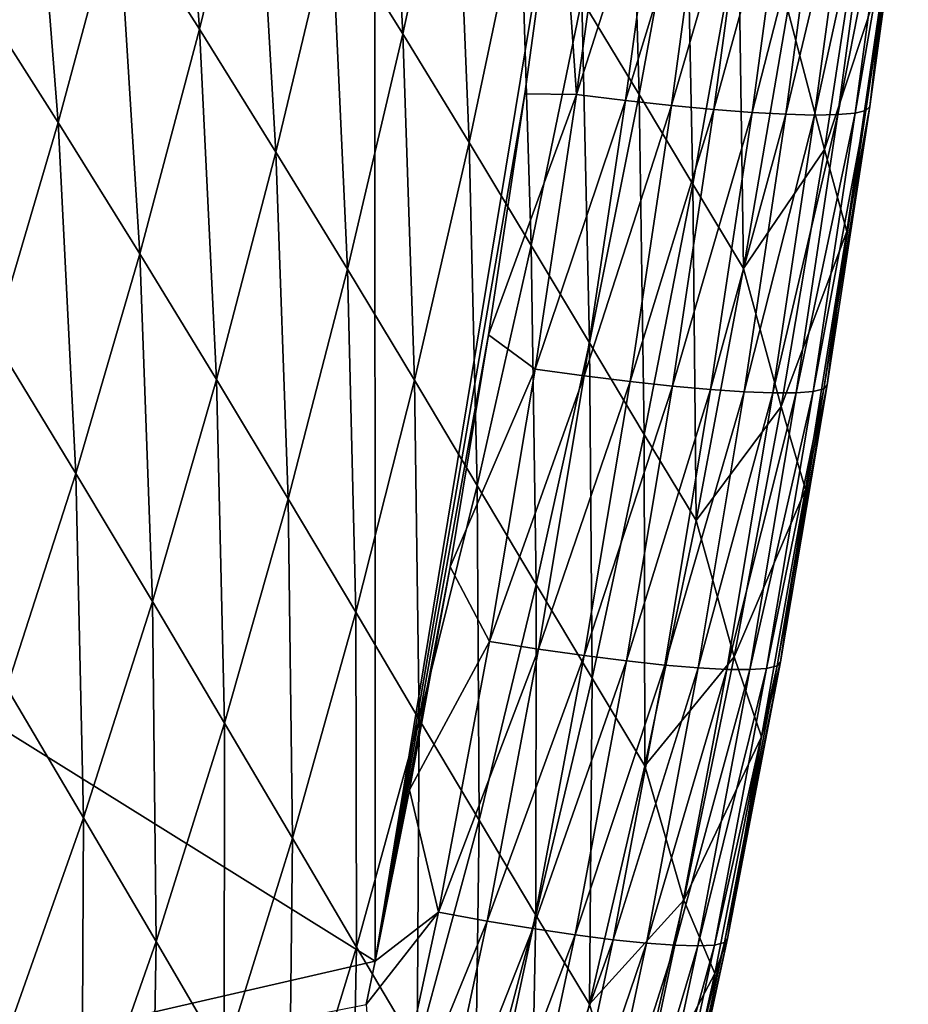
# Model space of a CAD drawing. Header units: metres. Extents: x -104 to 104, y -68 to 90.
# Tile 110 of 256: x 17.43 to 19.96, y -57.97 to -55.17. Entities that reach past the tile are written whole.
import ezdxf

# ---------------------------------------------------------------- set-up
doc = ezdxf.new("R2010")
doc.units = ezdxf.units.M
doc.layers.add('solid_FIT-BATH-153_SW0002', color=7, linetype='CONTINUOUS')

msp = doc.modelspace()

# ---------------------------------------------------------------- linework, layer by layer
at = {"layer": 'solid_FIT-BATH-153_SW0002'}
for points in [[(18.440989, -54.52726, 13.283791), (14.752053, -52.334599, 13.505877), (14.752053, -55.548847, 13.234756)], [(17.709763, -54.833408, 3.265824), (17.868778, -54.189884, 3.325898), (17.942204, -55.198944, 4.08385)], [(17.868778, -54.189884, 3.325898), (18.101152, -54.546444, 4.149334), (17.942204, -55.198944, 4.08385)], [(18.317829, -54.887173, 4.989069), (18.46669, -54.211884, 5.058823), (18.519968, -55.211948, 5.843713)], [(18.46669, -54.211884, 5.058823), (18.667572, -54.528233, 5.918886), (18.519968, -55.211948, 5.843713)], [(19.029076, -55.114632, 7.678178), (19.163904, -54.399513, 7.763051), (19.19212, -55.384544, 8.575325)], [(19.163904, -54.399513, 7.763051), (19.324259, -54.662289, 8.664881), (19.19212, -55.384544, 8.575325)], [(17.292191, -55.073174, 2.410255), (17.461155, -54.451763, 2.466936), (17.540155, -55.463657, 3.203923)], [(17.461155, -54.451763, 2.466936), (17.709763, -54.833408, 3.265824), (17.540155, -55.463657, 3.203923)], [(18.440989, -54.52726, 13.283791), (14.752053, -55.548847, 13.234756), (18.441547, -57.846848, 12.982626)], [(18.440989, -54.52726, 13.283791), (18.441547, -57.846848, 12.982626), (18.964901, -54.673195, 13.264911)], [(18.519968, -55.211948, 5.843713), (18.667572, -54.528233, 5.918886), (18.70875, -55.52066, 6.712053)], [(18.667572, -54.528233, 5.918886), (18.85463, -54.829182, 6.792436), (18.70875, -55.52066, 6.712053)], [(17.942204, -55.198944, 4.08385), (18.101152, -54.546444, 4.149334), (18.159487, -55.548, 4.918224)], [(18.101152, -54.546444, 4.149334), (18.317829, -54.887173, 4.989069), (18.159487, -55.548, 4.918224)], [(19.014305, -55.384548, 13.190741), (19.121668, -54.597248, 13.259118), (18.964901, -54.673195, 13.264911)], [(19.260542, -54.612484, 13.225074), (19.121668, -54.597248, 13.259118), (19.014305, -55.384548, 13.190741)], [(19.15336, -55.401623, 13.15625), (19.260542, -54.612484, 13.225074), (19.014305, -55.384548, 13.190741)], [(19.390791, -54.624996, 13.172461), (19.260542, -54.612484, 13.225074), (19.15336, -55.401623, 13.15625)], [(19.947077, -54.61459, 12.131273), (19.957035, -54.622131, 12.277243), (19.847414, -55.418575, 12.202734)], [(19.893757, -55.00919, 12.094329), (19.947077, -54.61459, 12.131273), (19.847414, -55.418575, 12.202734)], [(19.283716, -55.41581, 13.103096), (19.390791, -54.624996, 13.172461), (19.15336, -55.401623, 13.15625)], [(19.511036, -54.634743, 13.102897), (19.390791, -54.624996, 13.172461), (19.283716, -55.41581, 13.103096)], [(19.403988, -55.427052, 13.032918), (19.511036, -54.634743, 13.102897), (19.283716, -55.41581, 13.103096)], [(19.619902, -54.641689, 13.018), (19.511036, -54.634743, 13.102897), (19.403988, -55.427052, 13.032918)], [(19.512793, -55.435295, 12.947355), (19.619902, -54.641689, 13.018), (19.403988, -55.427052, 13.032918)], [(19.716011, -54.645782, 12.919388), (19.619902, -54.641689, 13.018), (19.512793, -55.435295, 12.947355)], [(19.864454, -54.645271, 12.687493), (19.797987, -54.646992, 12.80868), (19.690475, -55.442551, 12.736635)], [(19.756588, -55.441452, 12.614758), (19.864454, -54.645271, 12.687493), (19.690475, -55.442551, 12.736635)], [(19.914036, -54.640583, 12.557446), (19.864454, -54.645271, 12.687493), (19.756588, -55.441452, 12.614758)], [(19.805702, -55.437126, 12.484056), (19.914036, -54.640583, 12.557446), (19.756588, -55.441452, 12.614758)], [(19.945354, -54.632885, 12.420156), (19.914036, -54.640583, 12.557446), (19.805702, -55.437126, 12.484056)], [(19.836439, -55.42952, 12.346168), (19.945354, -54.632885, 12.420156), (19.805702, -55.437126, 12.484056)], [(19.836439, -55.42952, 12.346168), (19.847414, -55.418575, 12.202734), (19.957035, -54.622131, 12.277243)], [(19.836439, -55.42952, 12.346168), (19.957035, -54.622131, 12.277243), (19.945354, -54.632885, 12.420156)], [(18.964901, -54.673195, 13.264911), (18.441547, -57.846848, 12.982626), (18.86701, -55.382668, 13.203364)], [(19.014305, -55.384548, 13.190741), (18.964901, -54.673195, 13.264911), (18.86701, -55.382668, 13.203364)], [(19.19212, -55.384544, 8.575325), (19.324259, -54.662289, 8.664881), (19.344948, -55.639141, 9.485247)], [(19.324259, -54.662289, 8.664881), (19.474035, -54.910416, 9.578905), (19.344948, -55.639141, 9.485247)], [(19.608749, -55.440479, 12.848047), (19.716011, -54.645782, 12.919388), (19.512793, -55.435295, 12.947355)], [(19.797987, -54.646992, 12.80868), (19.716011, -54.645782, 12.919388), (19.608749, -55.440479, 12.848047)], [(19.690475, -55.442551, 12.736635), (19.797987, -54.646992, 12.80868), (19.608749, -55.440479, 12.848047)], [(19.614435, -55.144211, 10.507085), (19.833399, -54.790707, 11.528137), (19.718596, -55.540218, 11.429411)], [(19.718596, -55.540218, 11.429411), (19.833399, -54.790707, 11.528137), (19.893757, -55.00919, 12.094329)], [(17.540155, -55.463657, 3.203923), (17.709763, -54.833408, 3.265824), (17.772522, -55.837399, 4.016752)], [(17.709763, -54.833408, 3.265824), (17.942204, -55.198944, 4.08385), (17.772522, -55.837399, 4.016752)], [(18.70875, -55.52066, 6.712053), (18.85463, -54.829182, 6.792436), (18.885351, -55.813202, 7.592873)], [(18.85463, -54.829182, 6.792436), (19.029076, -55.114632, 7.678178), (18.885351, -55.813202, 7.592873)], [(18.159487, -55.548, 4.918224), (18.317829, -54.887173, 4.989069), (18.362732, -55.880447, 5.767629)], [(18.317829, -54.887173, 4.989069), (18.519968, -55.211948, 5.843713), (18.362732, -55.880447, 5.767629)], [(19.344948, -55.639141, 9.485247), (19.474035, -54.910416, 9.578905), (19.488726, -55.878742, 10.410115)], [(19.474035, -54.910416, 9.578905), (19.614435, -55.144211, 10.507085), (19.488726, -55.878742, 10.410115)], [(19.718596, -55.540218, 11.429411), (19.893757, -55.00919, 12.094329), (19.782642, -55.773422, 12.021653)], [(19.782642, -55.773422, 12.021653), (19.893757, -55.00919, 12.094329), (19.847414, -55.418575, 12.202734)], [(17.292191, -55.073174, 2.410255), (17.540155, -55.463657, 3.203923), (17.358379, -56.080181, 3.139764)], [(18.885351, -55.813202, 7.592873), (19.029076, -55.114632, 7.678178), (19.050943, -56.089531, 8.485486)], [(19.029076, -55.114632, 7.678178), (19.19212, -55.384544, 8.575325), (19.050943, -56.089531, 8.485486)], [(19.488726, -55.878742, 10.410115), (19.614435, -55.144211, 10.507085), (19.718596, -55.540218, 11.429411)], [(17.772522, -55.837399, 4.016752), (17.942204, -55.198944, 4.08385), (17.990263, -56.194023, 4.845971)], [(17.942204, -55.198944, 4.08385), (18.159487, -55.548, 4.918224), (17.990263, -56.194023, 4.845971)], [(18.362732, -55.880447, 5.767629), (18.519968, -55.211948, 5.843713), (18.553085, -56.196171, 6.630932)], [(18.519968, -55.211948, 5.843713), (18.70875, -55.52066, 6.712053), (18.553085, -56.196171, 6.630932)], [(18.86701, -55.382668, 13.203364), (18.441547, -57.846848, 12.982626), (18.763754, -56.067154, 13.143117)], [(19.014305, -55.384548, 13.190741), (18.86701, -55.382668, 13.203364), (18.763754, -56.067154, 13.143117)], [(18.896526, -56.164253, 13.121909), (19.014305, -55.384548, 13.190741), (18.763754, -56.067154, 13.143117)], [(19.15336, -55.401623, 13.15625), (19.014305, -55.384548, 13.190741), (18.896526, -56.164253, 13.121909)], [(19.050943, -56.089531, 8.485486), (19.19212, -55.384544, 8.575325), (19.206676, -56.34988, 9.391443)], [(19.19212, -55.384544, 8.575325), (19.344948, -55.639141, 9.485247), (19.206676, -56.34988, 9.391443)], [(19.035683, -56.183514, 13.086933), (19.15336, -55.401623, 13.15625), (18.896526, -56.164253, 13.121909)], [(19.283716, -55.41581, 13.103096), (19.15336, -55.401623, 13.15625), (19.035683, -56.183514, 13.086933)], [(19.166067, -56.199699, 13.033198), (19.283716, -55.41581, 13.103096), (19.035683, -56.183514, 13.086933)], [(19.403988, -55.427052, 13.032918), (19.283716, -55.41581, 13.103096), (19.166067, -56.199699, 13.033198)], [(19.286293, -56.212738, 12.962367), (19.403988, -55.427052, 13.032918), (19.166067, -56.199699, 13.033198)], [(19.512793, -55.435295, 12.947355), (19.403988, -55.427052, 13.032918), (19.286293, -56.212738, 12.962367)], [(19.716581, -56.220562, 12.27145), (19.726833, -56.209431, 12.12749), (19.847414, -55.418575, 12.202734)], [(19.716581, -56.220562, 12.27145), (19.847414, -55.418575, 12.202734), (19.836439, -55.42952, 12.346168)], [(19.782642, -55.773422, 12.021653), (19.847414, -55.418575, 12.202734), (19.726833, -56.209431, 12.12749)], [(19.39497, -56.222546, 12.876102), (19.512793, -55.435295, 12.947355), (19.286293, -56.212738, 12.962367)], [(19.608749, -55.440479, 12.848047), (19.512793, -55.435295, 12.947355), (19.39497, -56.222546, 12.876102)], [(19.490713, -56.229053, 12.776066), (19.608749, -55.440479, 12.848047), (19.39497, -56.222546, 12.876102)], [(19.690475, -55.442551, 12.736635), (19.608749, -55.440479, 12.848047), (19.490713, -56.229053, 12.776066)], [(19.572134, -56.232185, 12.66392), (19.690475, -55.442551, 12.736635), (19.490713, -56.229053, 12.776066)], [(19.756588, -55.441452, 12.614758), (19.690475, -55.442551, 12.736635), (19.572134, -56.232185, 12.66392)], [(19.637844, -56.231865, 12.541327), (19.756588, -55.441452, 12.614758), (19.572134, -56.232185, 12.66392)], [(19.805702, -55.437126, 12.484056), (19.756588, -55.441452, 12.614758), (19.637844, -56.231865, 12.541327)], [(19.686457, -56.228016, 12.40995), (19.805702, -55.437126, 12.484056), (19.637844, -56.231865, 12.541327)], [(19.836439, -55.42952, 12.346168), (19.805702, -55.437126, 12.484056), (19.686457, -56.228016, 12.40995)], [(19.716581, -56.220562, 12.27145), (19.836439, -55.42952, 12.346168), (19.686457, -56.228016, 12.40995)], [(17.358379, -56.080181, 3.139764), (17.540155, -55.463657, 3.203923), (17.590534, -56.461365, 3.947636)], [(17.540155, -55.463657, 3.203923), (17.772522, -55.837399, 4.016752), (17.590534, -56.461365, 3.947636)], [(18.553085, -56.196171, 6.630932), (18.70875, -55.52066, 6.712053), (18.731684, -56.495052, 7.506997)], [(18.70875, -55.52066, 6.712053), (18.885351, -55.813202, 7.592873), (18.731684, -56.495052, 7.506997)], [(19.488726, -55.878742, 10.410115), (19.718596, -55.540218, 11.429411), (19.595242, -56.270756, 11.330844)], [(19.595242, -56.270756, 11.330844), (19.718596, -55.540218, 11.429411), (19.782642, -55.773422, 12.021653)], [(14.752053, -58.694458, 12.948216), (18.441547, -57.846848, 12.982626), (14.752053, -55.548847, 13.234756)], [(17.990263, -56.194023, 4.845971), (18.159487, -55.548, 4.918224), (18.194468, -56.533379, 5.690339)], [(18.159487, -55.548, 4.918224), (18.362732, -55.880447, 5.767629), (18.194468, -56.533379, 5.690339)], [(19.206676, -56.34988, 9.391443), (19.344948, -55.639141, 9.485247), (19.353682, -56.594582, 10.31313)], [(19.344948, -55.639141, 9.485247), (19.488726, -55.878742, 10.410115), (19.353682, -56.594582, 10.31313)], [(19.595242, -56.270756, 11.330844), (19.782642, -55.773422, 12.021653), (19.66489, -56.506203, 11.950961)], [(19.66489, -56.506203, 11.950961), (19.782642, -55.773422, 12.021653), (19.726833, -56.209431, 12.12749)], [(18.731684, -56.495052, 7.506997), (18.885351, -55.813202, 7.592873), (18.899662, -56.777058, 8.395236)], [(18.885351, -55.813202, 7.592873), (19.050943, -56.089531, 8.485486), (18.899662, -56.777058, 8.395236)], [(17.590534, -56.461365, 3.947636), (17.772522, -55.837399, 4.016752), (17.808598, -56.824791, 4.771935)], [(17.772522, -55.837399, 4.016752), (17.990263, -56.194023, 4.845971), (17.808598, -56.824791, 4.771935)], [(18.194468, -56.533379, 5.690339), (18.362732, -55.880447, 5.767629), (18.386238, -56.855358, 6.5488)], [(18.362732, -55.880447, 5.767629), (18.553085, -56.196171, 6.630932), (18.386238, -56.855358, 6.5488)], [(19.353682, -56.594582, 10.31313), (19.488726, -55.878742, 10.410115), (19.595242, -56.270756, 11.330844)], [(18.763754, -56.067154, 13.143117), (18.441547, -57.846848, 12.982626), (18.655128, -56.726269, 13.084307)], [(18.896526, -56.164253, 13.121909), (18.763754, -56.067154, 13.143117), (18.655128, -56.726269, 13.084307)], [(17.358379, -56.080181, 3.139764), (17.590534, -56.461365, 3.947636), (17.394629, -57.070347, 3.876091)], [(18.899662, -56.777058, 8.395236), (19.050943, -56.089531, 8.485486), (19.058138, -57.042419, 9.297381)], [(19.050943, -56.089531, 8.485486), (19.206676, -56.34988, 9.391443), (19.058138, -57.042419, 9.297381)], [(18.766556, -56.938198, 13.052527), (18.896526, -56.164253, 13.121909), (18.655128, -56.726269, 13.084307)], [(19.035683, -56.183514, 13.086933), (18.896526, -56.164253, 13.121909), (18.766556, -56.938198, 13.052527)], [(18.905699, -56.960033, 13.017022), (19.035683, -56.183514, 13.086933), (18.766556, -56.938198, 13.052527)], [(19.166067, -56.199699, 13.033198), (19.035683, -56.183514, 13.086933), (18.905699, -56.960033, 13.017022)], [(17.808598, -56.824791, 4.771935), (17.990263, -56.194023, 4.845971), (18.01362, -57.170307, 5.611493)], [(17.990263, -56.194023, 4.845971), (18.194468, -56.533379, 5.690339), (18.01362, -57.170307, 5.611493)], [(18.386238, -56.855358, 6.5488), (18.553085, -56.196171, 6.630932), (18.566679, -57.159836, 7.420298)], [(18.553085, -56.196171, 6.630932), (18.731684, -56.495052, 7.506997), (18.566679, -57.159836, 7.420298)], [(19.036009, -56.978584, 12.962665), (19.166067, -56.199699, 13.033198), (18.905699, -56.960033, 13.017022)], [(19.286293, -56.212738, 12.962367), (19.166067, -56.199699, 13.033198), (19.036009, -56.978584, 12.962665)], [(19.583847, -57.008068, 12.195909), (19.593359, -56.996761, 12.051419), (19.726833, -56.209431, 12.12749)], [(19.583847, -57.008068, 12.195909), (19.726833, -56.209431, 12.12749), (19.716581, -56.220562, 12.27145)], [(19.66489, -56.506203, 11.950961), (19.726833, -56.209431, 12.12749), (19.593359, -56.996761, 12.051419)], [(19.15609, -56.993744, 12.891141), (19.286293, -56.212738, 12.962367), (19.036009, -56.978584, 12.962665)], [(19.39497, -56.222546, 12.876102), (19.286293, -56.212738, 12.962367), (19.15609, -56.993744, 12.891141)], [(19.264551, -57.005421, 12.804137), (19.39497, -56.222546, 12.876102), (19.15609, -56.993744, 12.891141)], [(19.490713, -56.229053, 12.776066), (19.39497, -56.222546, 12.876102), (19.264551, -57.005421, 12.804137)], [(19.360003, -57.013512, 12.703339), (19.490713, -56.229053, 12.776066), (19.264551, -57.005421, 12.804137)], [(19.572134, -56.232185, 12.66392), (19.490713, -56.229053, 12.776066), (19.360003, -57.013512, 12.703339)], [(19.441048, -57.017921, 12.590431), (19.572134, -56.232185, 12.66392), (19.360003, -57.013512, 12.703339)], [(19.637844, -56.231865, 12.541327), (19.572134, -56.232185, 12.66392), (19.441048, -57.017921, 12.590431)], [(19.5063, -57.018551, 12.4671), (19.637844, -56.231865, 12.541327), (19.441048, -57.017921, 12.590431)], [(19.686457, -56.228016, 12.40995), (19.637844, -56.231865, 12.541327), (19.5063, -57.018551, 12.4671)], [(19.554363, -57.015297, 12.335031), (19.686457, -56.228016, 12.40995), (19.5063, -57.018551, 12.4671)], [(19.716581, -56.220562, 12.27145), (19.686457, -56.228016, 12.40995), (19.554363, -57.015297, 12.335031)], [(19.583847, -57.008068, 12.195909), (19.716581, -56.220562, 12.27145), (19.554363, -57.015297, 12.335031)], [(19.353682, -56.594582, 10.31313), (19.595242, -56.270756, 11.330844), (19.462276, -56.982079, 11.232359)], [(19.462276, -56.982079, 11.232359), (19.595242, -56.270756, 11.330844), (19.66489, -56.506203, 11.950961)], [(19.058138, -57.042419, 9.297381), (19.206676, -56.34988, 9.391443), (19.208202, -57.291485, 10.216028)], [(19.206676, -56.34988, 9.391443), (19.353682, -56.594582, 10.31313), (19.208202, -57.291485, 10.216028)], [(17.394629, -57.070347, 3.876091), (17.590534, -56.461365, 3.947636), (17.612888, -57.439827, 4.695731)], [(17.590534, -56.461365, 3.947636), (17.808598, -56.824791, 4.771935), (17.612888, -57.439827, 4.695731)], [(18.566679, -57.159836, 7.420298), (18.731684, -56.495052, 7.506997), (18.736889, -57.446766, 8.304345)], [(18.731684, -56.495052, 7.506997), (18.899662, -56.777058, 8.395236), (18.736889, -57.446766, 8.304345)], [(19.462276, -56.982079, 11.232359), (19.66489, -56.506203, 11.950961), (19.539764, -57.20911, 11.882419)], [(19.539764, -57.20911, 11.882419), (19.66489, -56.506203, 11.950961), (19.593359, -56.996761, 12.051419)], [(18.01362, -57.170307, 5.611493), (18.194468, -56.533379, 5.690339), (18.206669, -57.497791, 6.465332)], [(18.194468, -56.533379, 5.690339), (18.386238, -56.855358, 6.5488), (18.206669, -57.497791, 6.465332)], [(19.208202, -57.291485, 10.216028), (19.353682, -56.594582, 10.31313), (19.462276, -56.982079, 11.232359)], [(18.655128, -56.726269, 13.084307), (18.441547, -57.846848, 12.982626), (18.539171, -57.360332, 13.027028)], [(18.766556, -56.938198, 13.052527), (18.655128, -56.726269, 13.084307), (18.539171, -57.360332, 13.027028)], [(18.736889, -57.446766, 8.304345), (18.899662, -56.777058, 8.395236), (18.897945, -57.7164, 9.20285)], [(18.899662, -56.777058, 8.395236), (19.058138, -57.042419, 9.297381), (18.897945, -57.7164, 9.20285)], [(17.612888, -57.439827, 4.695731), (17.808598, -56.824791, 4.771935), (17.818604, -57.790756, 5.530733)], [(17.808598, -56.824791, 4.771935), (18.01362, -57.170307, 5.611493), (17.818604, -57.790756, 5.530733)], [(18.206669, -57.497791, 6.465332), (18.386238, -56.855358, 6.5488), (18.388811, -57.807121, 7.332478)], [(18.386238, -56.855358, 6.5488), (18.566679, -57.159836, 7.420298), (18.388811, -57.807121, 7.332478)], [(18.621164, -57.708092, 12.982501), (18.766556, -56.938198, 13.052527), (18.539171, -57.360332, 13.027028)], [(18.905699, -56.960033, 13.017022), (18.766556, -56.938198, 13.052527), (18.621164, -57.708092, 12.982501)], [(18.760136, -57.733006, 12.946411), (18.905699, -56.960033, 13.017022), (18.621164, -57.708092, 12.982501)], [(19.036009, -56.978584, 12.962665), (18.905699, -56.960033, 13.017022), (18.760136, -57.733006, 12.946411)], [(18.890215, -57.754383, 12.891378), (19.036009, -56.978584, 12.962665), (18.760136, -57.733006, 12.946411)], [(19.15609, -56.993744, 12.891141), (19.036009, -56.978584, 12.962665), (18.890215, -57.754383, 12.891378)], [(19.010012, -57.772099, 12.819114), (19.15609, -56.993744, 12.891141), (18.890215, -57.754383, 12.891378)], [(19.264551, -57.005421, 12.804137), (19.15609, -56.993744, 12.891141), (19.010012, -57.772099, 12.819114)], [(19.208202, -57.291485, 10.216028), (19.462276, -56.982079, 11.232359), (19.318563, -57.67392, 11.133857)], [(19.318563, -57.67392, 11.133857), (19.462276, -56.982079, 11.232359), (19.539764, -57.20911, 11.882419)], [(19.118128, -57.786026, 12.731326), (19.264551, -57.005421, 12.804137), (19.010012, -57.772099, 12.819114)], [(19.360003, -57.013512, 12.703339), (19.264551, -57.005421, 12.804137), (19.118128, -57.786026, 12.731326)], [(19.213171, -57.79604, 12.629726), (19.360003, -57.013512, 12.703339), (19.118128, -57.786026, 12.731326)], [(19.441048, -57.017921, 12.590431), (19.360003, -57.013512, 12.703339), (19.213171, -57.79604, 12.629726)], [(19.293747, -57.802006, 12.516023), (19.441048, -57.017921, 12.590431), (19.213171, -57.79604, 12.629726)], [(19.5063, -57.018551, 12.4671), (19.441048, -57.017921, 12.590431), (19.293747, -57.802006, 12.516023)], [(19.358459, -57.803806, 12.391926), (19.5063, -57.018551, 12.4671), (19.293747, -57.802006, 12.516023)], [(19.554363, -57.015297, 12.335031), (19.5063, -57.018551, 12.4671), (19.358459, -57.803806, 12.391926)], [(19.405914, -57.801311, 12.259145), (19.554363, -57.015297, 12.335031), (19.358459, -57.803806, 12.391926)], [(19.583847, -57.008068, 12.195909), (19.554363, -57.015297, 12.335031), (19.405914, -57.801311, 12.259145)], [(19.434719, -57.794392, 12.11939), (19.583847, -57.008068, 12.195909), (19.405914, -57.801311, 12.259145)], [(19.434719, -57.794392, 12.11939), (19.443478, -57.782921, 11.97437), (19.593359, -56.996761, 12.051419)], [(19.434719, -57.794392, 12.11939), (19.593359, -56.996761, 12.051419), (19.583847, -57.008068, 12.195909)], [(19.539764, -57.20911, 11.882419), (19.593359, -56.996761, 12.051419), (19.443478, -57.782921, 11.97437)], [(18.897945, -57.7164, 9.20285), (19.058138, -57.042419, 9.297381), (19.050909, -57.969097, 10.118619)], [(19.058138, -57.042419, 9.297381), (19.208202, -57.291485, 10.216028), (19.050909, -57.969097, 10.118619)], [(17.394629, -57.070347, 3.876091), (17.612888, -57.439827, 4.695731), (17.401117, -58.038136, 4.616871)], [(18.388811, -57.807121, 7.332478), (18.566679, -57.159836, 7.420298), (18.561106, -58.09824, 8.212539)], [(18.566679, -57.159836, 7.420298), (18.736889, -57.446766, 8.304345), (18.561106, -58.09824, 8.212539)], [(17.818604, -57.790756, 5.530733), (18.01362, -57.170307, 5.611493), (18.012802, -58.123005, 6.380198)], [(18.01362, -57.170307, 5.611493), (18.206669, -57.497791, 6.465332), (18.012802, -58.123005, 6.380198)], [(19.318563, -57.67392, 11.133857), (19.539764, -57.20911, 11.882419), (19.406685, -57.882149, 11.815715)], [(19.406685, -57.882149, 11.815715), (19.539764, -57.20911, 11.882419), (19.443478, -57.782921, 11.97437)], [(19.050909, -57.969097, 10.118619), (19.208202, -57.291485, 10.216028), (19.318563, -57.67392, 11.133857)], [(18.621164, -57.708092, 12.982501), (18.539171, -57.360332, 13.027028), (18.441547, -57.846848, 12.982626)], [(17.401117, -58.038136, 4.616871), (17.612888, -57.439827, 4.695731), (17.607435, -58.39378, 5.447605)], [(17.612888, -57.439827, 4.695731), (17.818604, -57.790756, 5.530733), (17.607435, -58.39378, 5.447605)], [(18.561106, -58.09824, 8.212539), (18.736889, -57.446766, 8.304345), (18.724596, -58.371414, 9.107603)], [(18.736889, -57.446766, 8.304345), (18.897945, -57.7164, 9.20285), (18.724596, -58.371414, 9.107603)], [(18.012802, -58.123005, 6.380198), (18.206669, -57.497791, 6.465332), (18.196514, -58.436451, 7.243232)], [(18.206669, -57.497791, 6.465332), (18.388811, -57.807121, 7.332478), (18.196514, -58.436451, 7.243232)], [(19.050909, -57.969097, 10.118619), (19.318563, -57.67392, 11.133857), (19.162706, -58.345909, 11.035156)], [(19.162706, -58.345909, 11.035156), (19.318563, -57.67392, 11.133857), (19.406685, -57.882149, 11.815715)], [(18.621164, -57.708092, 12.982501), (18.441547, -57.846848, 12.982626), (18.415617, -57.9701, 12.971315)], [(18.455671, -58.475502, 12.911736), (18.621164, -57.708092, 12.982501), (18.415617, -57.9701, 12.971315)], [(18.760136, -57.733006, 12.946411), (18.621164, -57.708092, 12.982501), (18.455671, -58.475502, 12.911736)], [(18.724596, -58.371414, 9.107603), (18.897945, -57.7164, 9.20285), (18.880308, -58.62701, 10.020679)], [(18.897945, -57.7164, 9.20285), (19.050909, -57.969097, 10.118619), (18.880308, -58.62701, 10.020679)], [(18.594234, -58.504189, 12.874986), (18.760136, -57.733006, 12.946411), (18.455671, -58.475502, 12.911736)], [(18.890215, -57.754383, 12.891378), (18.760136, -57.733006, 12.946411), (18.594234, -58.504189, 12.874986)], [(18.723866, -58.529041, 12.819206), (18.890215, -57.754383, 12.891378), (18.594234, -58.504189, 12.874986)], [(19.010012, -57.772099, 12.819114), (18.890215, -57.754383, 12.891378), (18.723866, -58.529041, 12.819206)], [(18.843172, -58.549904, 12.746134), (19.010012, -57.772099, 12.819114), (18.723866, -58.529041, 12.819206)], [(19.118128, -57.786026, 12.731326), (19.010012, -57.772099, 12.819114), (18.843172, -58.549904, 12.746134)], [(17.607435, -58.39378, 5.447605), (17.818604, -57.790756, 5.530733), (17.802692, -58.730106, 6.292977)], [(17.818604, -57.790756, 5.530733), (18.012802, -58.123005, 6.380198), (17.802692, -58.730106, 6.292977)], [(18.95076, -58.566616, 12.657502), (19.118128, -57.786026, 12.731326), (18.843172, -58.549904, 12.746134)], [(19.213171, -57.79604, 12.629726), (19.118128, -57.786026, 12.731326), (18.95076, -58.566616, 12.657502)], [(19.045233, -58.579006, 12.555047), (19.213171, -57.79604, 12.629726), (18.95076, -58.566616, 12.657502)], [(19.293747, -57.802006, 12.516023), (19.213171, -57.79604, 12.629726), (19.045233, -58.579006, 12.555047)], [(19.125196, -58.586922, 12.440503), (19.293747, -57.802006, 12.516023), (19.045233, -58.579006, 12.555047)], [(19.358459, -57.803806, 12.391926), (19.293747, -57.802006, 12.516023), (19.125196, -58.586922, 12.440503)], [(19.189257, -58.590195, 12.315604), (19.358459, -57.803806, 12.391926), (19.125196, -58.586922, 12.440503)], [(19.405914, -57.801311, 12.259145), (19.358459, -57.803806, 12.391926), (19.189257, -58.590195, 12.315604)], [(19.236019, -58.588665, 12.182087), (19.405914, -57.801311, 12.259145), (19.189257, -58.590195, 12.315604)], [(19.434719, -57.794392, 12.11939), (19.405914, -57.801311, 12.259145), (19.236019, -58.588665, 12.182087)], [(19.26409, -58.582169, 12.041685), (19.434719, -57.794392, 12.11939), (19.236019, -58.588665, 12.182087)], [(19.26409, -58.582169, 12.041685), (19.272074, -58.570545, 11.896134), (19.443478, -57.782921, 11.97437)], [(19.26409, -58.582169, 12.041685), (19.443478, -57.782921, 11.97437), (19.434719, -57.794392, 12.11939)], [(19.406685, -57.882149, 11.815715), (19.443478, -57.782921, 11.97437), (19.272074, -58.570545, 11.896134)], [(18.196514, -58.436451, 7.243232), (18.388811, -57.807121, 7.332478), (18.370764, -58.731033, 8.119539)], [(18.388811, -57.807121, 7.332478), (18.561106, -58.09824, 8.212539), (18.370764, -58.731033, 8.119539)], [(14.752053, -58.694458, 12.948216), (18.415617, -57.9701, 12.971315), (18.441547, -57.846848, 12.982626)], [(19.162706, -58.345909, 11.035156), (19.406685, -57.882149, 11.815715), (19.264975, -58.526089, 11.751275)], [(19.264975, -58.526089, 11.751275), (19.406685, -57.882149, 11.815715), (19.272074, -58.570545, 11.896134)], [(18.880308, -58.62701, 10.020679), (19.050909, -57.969097, 10.118619), (19.162706, -58.345909, 11.035156)]]:
    msp.add_3dface(points, dxfattribs=at)

doc.saveas('drawing.dxf')
